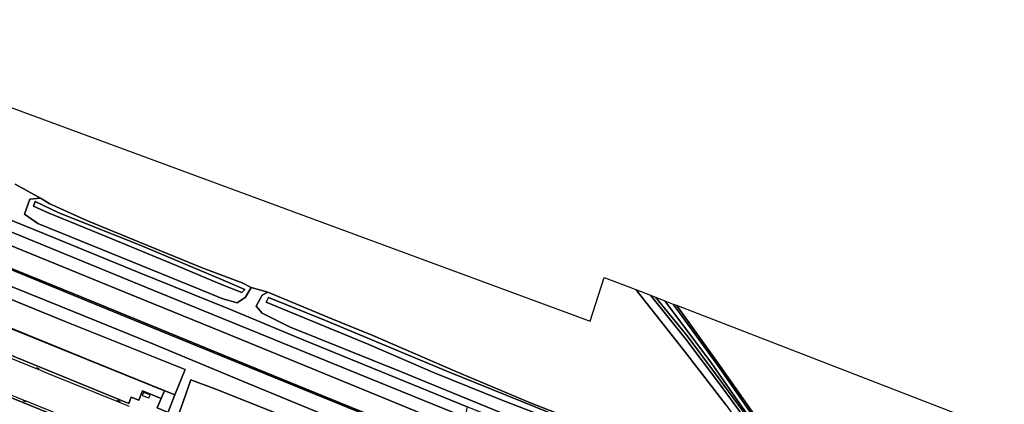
# Model space of a CAD drawing. Extents: x -26035517 to 31750492, y -9237385 to 8160032.
# Tile 202 of 256: x 17853986 to 18220269, y 4260163 to 4403192. Entities that reach past the tile are written whole.
import ezdxf

# ---------------------------------------------------------------- set-up
doc = ezdxf.new("R2010")
doc.units = 0
doc.layers.add('T-25', color=7, linetype='CONTINUOUS')

msp = doc.modelspace()

# ---------------------------------------------------------------- linework, layer by layer
at = {"layer": 'T-25', "color": 9}
for points in [[(17762230, 4403192, 6130), (18066226, 4291118, 6271), (18071390, 4307346, 6600), (18083172, 4302815, 6603), (18101298, 4279890, 6667), (18116821, 4259857, 6483)], [(18084403, 4233252, 7507), (18053362, 4245928, 7533), (18020403, 4259253, 7497), (17991293, 4271118, 7487), (17959458, 4284166, 7490), (17931811, 4295612, 7457), (17897742, 4309441, 7450), (17863182, 4323529, 7460), (17833171, 4335764, 7460), (17800623, 4349166, 7437), (17767127, 4362701, 7400), (17750677, 4369396, 7403)], [(17749750, 4365549, 7490), (17780095, 4353206, 7480), (17806357, 4342480, 7515), (17813684, 4339488, 7525), (17819853, 4336968, 7533), (17863673, 4319010, 7560), (17906042, 4301644, 7527), (17939505, 4288029, 7570), (17979861, 4271552, 7533), (18019613, 4255409, 7537), (18055514, 4240617, 7537), (18082163, 4229860, 7547)], [(17747557, 4362385, 8017), (17755963, 4357882, 8013), (17772522, 4351082, 8037), (17800062, 4339833, 8017), (17806006, 4337406, 8023), (17810615, 4335524, 8027), (17823382, 4330310, 8040), (17858501, 4315984, 8033), (17893058, 4301843, 7987), (17929053, 4287216, 7963), (17967497, 4271468, 7963), (18003505, 4256733, 7983), (18041313, 4241377, 7967), (18080898, 4225207, 7977)], [(18077435, 4217685, 8070), (18050015, 4228864, 7977), (18012644, 4244094, 7997), (17972701, 4260381, 7980), (17939585, 4273886, 8000), (17906284, 4287487, 8013), (17873918, 4300721, 8013), (17841507, 4313969, 7973), (17811758, 4326084, 7957), (17806266, 4328329, 7954), (17803193, 4329585, 7952), (17778179, 4339810, 7937), (17751712, 4350703, 7960)], [(18077624, 4218148, 8070), (18050204, 4229327, 7977), (18012833, 4244557, 7997), (17972890, 4260844, 7980), (17939774, 4274349, 8000), (17906473, 4287950, 8013), (17874107, 4301184, 8013), (17841696, 4314432, 7973), (17811947, 4326547, 7957), (17778369, 4340273, 7937), (17751902, 4351165, 7960)], [(17852263, 4342025, 6723), (17861679, 4336882, 6957)], [(17852263, 4342025, 6723), (17861679, 4336882, 6957), (17857784, 4336392, 7027), (17855737, 4330911, 7113), (17860715, 4327423, 7143), (17888565, 4316128, 7263), (17920530, 4303123, 7283), (17929561, 4299382, 7383), (17934931, 4297943, 7353), (17937949, 4300003, 7260), (17940103, 4303637, 6867), (17946277, 4301807, 6590), (17944148, 4300710, 6700), (17941940, 4296675, 7027), (17944175, 4294076, 7167), (17954305, 4288985, 7300), (17995609, 4272358, 7273), (18039785, 4254266, 7253)], [(18078401, 4247368, 6327), (18044278, 4260600, 6277), (18016022, 4272482, 6260), (17985406, 4285759, 6307), (17970130, 4291948, 6547), (17946277, 4301807, 6590), (17946277, 4301807, 6590), (17940103, 4303637, 6867), (17936771, 4305289, 6790), (17921842, 4310885, 6740), (17901267, 4319376, 6637), (17879165, 4328377, 6477), (17865206, 4334744, 6427), (17861679, 4336882, 6957), (17852263, 4342025, 6723)], [(17819853, 4336968, 7533), (17863673, 4319010, 7560), (17906042, 4301644, 7527), (17939505, 4288029, 7570), (17979861, 4271552, 7533), (18019613, 4255409, 7537), (18055514, 4240617, 7537), (18082163, 4229860, 7547), (18116199, 4215969, 7573), (18165265, 4195897, 7633), (18212098, 4176730, 7810), (18252085, 4160445, 7770)], [(17833171, 4335764, 7460), (17863182, 4323529, 7460), (17897742, 4309441, 7450), (17931811, 4295612, 7457), (17959458, 4284166, 7490), (17991293, 4271118, 7487), (18020403, 4259253, 7497), (18019613, 4255409, 7537), (17979861, 4271552, 7533), (17939505, 4288029, 7570), (17906042, 4301644, 7527), (17863673, 4319010, 7560), (17819853, 4336968, 7533)], [(17737747, 4333475, 6790), (17752771, 4322523, 6823), (17759916, 4317479, 6823), (17764031, 4314945, 6840), (17769037, 4312150, 6827), (17770539, 4311312, 6823), (17770913, 4311123, 6942), (17773217, 4309960, 7673), (17780662, 4306573, 9630), (17781243, 4306313, 9710), (17782570, 4305720, 9893), (17783599, 4308353, 9907), (17786045, 4314610, 9940), (17795797, 4310646, 9993), (17799585, 4309106, 10014), (17804384, 4307155, 10040), (17850321, 4288472, 10070), (17907889, 4265185, 10060)], [(18020403, 4259253, 7497), (17991293, 4271118, 7487), (17959458, 4284166, 7490), (17931811, 4295612, 7457), (17897742, 4309441, 7450), (17863182, 4323529, 7460), (17833171, 4335764, 7460)], [(18251709, 4155455, 8223), (18203151, 4175304, 8173), (18168639, 4189319, 8163), (18134337, 4203266, 8113), (18111778, 4212569, 8053), (18080898, 4225207, 7977), (18041313, 4241377, 7967), (18003505, 4256733, 7983), (17967497, 4271468, 7963), (17929053, 4287216, 7963), (17893058, 4301843, 7987), (17858501, 4315984, 8033), (17823382, 4330310, 8040)], [(17823382, 4330310, 8040), (17858501, 4315984, 8033), (17893058, 4301843, 7987), (17929053, 4287216, 7963), (17967497, 4271468, 7963), (18003505, 4256733, 7983), (18003505, 4256733, 7983), (18012833, 4244557, 7997), (17972890, 4260844, 7980), (17939774, 4274349, 8000), (17906473, 4287950, 8013), (17874107, 4301184, 8013), (17841696, 4314432, 7973)], [(17826485, 4313738, 7903), (17869239, 4296476, 7977), (17903477, 4282670, 8003), (17936817, 4268787, 8057), (17977838, 4251957, 7977), (18019035, 4235886, 8027), (18057073, 4221189, 8030), (18077721, 4212798, 7987), (18124888, 4194167, 8030), (18167371, 4177329, 8083), (18207591, 4161043, 8207), (18249307, 4144248, 8157)], [(18249307, 4144248, 8157), (18207591, 4161043, 8207), (18167371, 4177329, 8083), (18124888, 4194167, 8030), (18077721, 4212798, 7987), (18057073, 4221189, 8030), (18019035, 4235886, 8027), (17977838, 4251957, 7977), (17936817, 4268787, 8057), (17903477, 4282670, 8003), (17869239, 4296476, 7977), (17826485, 4313738, 7903)], [(17826485, 4313738, 7903), (17869239, 4296476, 7977), (17903477, 4282670, 8003), (17936817, 4268787, 8057), (17977838, 4251957, 7977), (18019035, 4235886, 8027), (18057073, 4221189, 8030), (18077721, 4212798, 7987), (18124888, 4194167, 8030), (18167371, 4177329, 8083), (18207591, 4161043, 8207), (18249307, 4144248, 8157)], [(17841507, 4313969, 7973), (17873918, 4300721, 8013), (17906284, 4287487, 8013), (17939585, 4273886, 8000), (17972701, 4260381, 7980), (18012644, 4244094, 7997), (18050015, 4228864, 7977), (18077435, 4217685, 8070), (18099022, 4208867, 8080), (18131699, 4195523, 8107), (18169079, 4180313, 8180), (18205136, 4165563, 8200), (18241707, 4150655, 8220)], [(18241707, 4150655, 8220), (18205136, 4165563, 8200), (18169079, 4180313, 8180), (18131699, 4195523, 8107), (18099022, 4208867, 8080), (18077435, 4217685, 8070), (18050015, 4228864, 7977), (18012644, 4244094, 7997), (17972701, 4260381, 7980), (17939585, 4273886, 8000), (17906284, 4287487, 8013), (17873918, 4300721, 8013), (17841507, 4313969, 7973)], [(17841696, 4314432, 7973), (17874107, 4301184, 8013), (17906473, 4287950, 8013), (17939774, 4274349, 8000), (17972890, 4260844, 7980), (18012833, 4244557, 7997), (18050204, 4229327, 7977), (18077624, 4218148, 8070), (18099211, 4209330, 8080), (18131888, 4195986, 8107), (18169268, 4180776, 8180), (18205325, 4166026, 8200), (18241896, 4151118, 8220)], [(17906668, 4262366, 10064), (17899675, 4265218, 10123), (17898315, 4261716, 10083), (17895488, 4262835, 10117), (17894572, 4260520, 10120), (17869813, 4270602, 10083), (17830258, 4286682, 10067), (17797200, 4300113, 10067), (17798239, 4302723, 10037), (17794797, 4304143, 10007), (17794685, 4303815, 10007), (17792614, 4304633, 10007), (17794013, 4308184, 9980), (17787114, 4311031, 9990), (17785652, 4307514, 10003), (17783599, 4308353, 9907)], [(17909377, 4257599, 10087), (17911746, 4263624, 10105), (17915489, 4273143, 10133), (17870942, 4290947, 10103), (17830082, 4307592, 10103)], [(17909377, 4257599, 10087), (17911746, 4263624, 10105), (17915489, 4273143, 10133), (17870942, 4290947, 10103), (17830082, 4307592, 10103)], [(17940103, 4303637, 6867), (17946277, 4301807, 6590)], [(18083172, 4302815, 6603), (18101298, 4279890, 6667), (18116821, 4259857, 6483), (18129120, 4242664, 6567), (18139198, 4228166, 6343), (18141469, 4223843, 6350), (18142005, 4222457, 6436), (18143148, 4219501, 6620), (18143500, 4216665, 6783), (18142639, 4214456, 6993), (18141660, 4212395, 7433)], [(18116821, 4259857, 6483), (18101298, 4279890, 6667), (18083172, 4302815, 6603), (18088700, 4300690, 6603), (18088700, 4300690, 6603), (18101840, 4284329, 6603), (18114315, 4267770, 6527), (18124549, 4253946, 6513)], [(18146573, 4210265, 7433), (18146353, 4213203, 7133), (18146095, 4217580, 6857), (18145289, 4221378, 6473), (18143818, 4225062, 6326), (18143558, 4225714, 6300), (18140639, 4231464, 6227), (18133874, 4241001, 6410), (18128325, 4248704, 6471), (18124549, 4253946, 6513), (18114315, 4267770, 6527), (18101840, 4284329, 6603), (18088700, 4300690, 6603)], [(17833044, 4295617, 10107), (17878935, 4276983, 10170), (17911746, 4263624, 10105), (17911746, 4263624, 10105), (17909377, 4257599, 10087), (17908212, 4254626, 10119), (17908029, 4254694, 10180), (17908091, 4255323, 10070), (17908946, 4257295, 10070), (17905157, 4258876, 10070), (17906668, 4262366, 10064), (17907889, 4265185, 10060), (17850321, 4288472, 10070)], [(17830258, 4286682, 10067), (17869813, 4270602, 10083), (17894572, 4260520, 10120), (17895488, 4262835, 10117), (17898315, 4261716, 10083), (17899675, 4265218, 10123), (17906668, 4262366, 10064), (17905157, 4258876, 10070)], [(17894779, 4259333, 10089), (17891117, 4260818, 10084), (17890273, 4261160, 10083), (17864734, 4271511, 10050), (17860970, 4273045, 10044), (17860187, 4273363, 10043), (17830934, 4285281, 9997)], [(17894779, 4259333, 10089), (17891117, 4260818, 10084), (17891272, 4261195, 10143), (17890429, 4261539, 10143), (17890273, 4261160, 10083), (17864734, 4271511, 10050), (17860970, 4273045, 10044), (17861123, 4273401, 10067), (17860347, 4273736, 10067), (17860187, 4273363, 10043), (17830934, 4285281, 9997)], [(17860187, 4273363, 10043), (17860347, 4273736, 10067), (17861123, 4273401, 10067), (17860970, 4273045, 10044)], [(17949353, 4256873, 11260), (17926998, 4265849, 11260), (17917604, 4269306, 11167), (17914743, 4261034, 11093), (17911996, 4253147, 11047)], [(17949353, 4256873, 11260), (17926998, 4265849, 11260), (17917604, 4269306, 11167), (17914743, 4261034, 11093), (17911996, 4253147, 11047)], [(17844746, 4265074, 10057), (17889046, 4247103, 10093), (17888072, 4244806, 10067), (17890962, 4243665, 10067), (17889502, 4240190, 10043), (17896476, 4237361, 10047), (17897845, 4240842, 10060), (17901619, 4239256, 10057), (17899311, 4233564, 10047), (17898720, 4233806, 10047), (17885678, 4239138, 10052), (17874680, 4243635, 10056), (17860595, 4249393, 10060), (17837285, 4258837, 10065)], [(17901619, 4239256, 10057), (17897845, 4240842, 10060), (17896476, 4237361, 10047), (17889502, 4240190, 10043), (17890962, 4243665, 10067), (17888072, 4244806, 10067), (17889046, 4247103, 10093), (17844746, 4265074, 10057)], [(17889046, 4247103, 10093), (17844746, 4265074, 10057)], [(17850040, 4263970, 10047), (17855485, 4261755, 10048), (17856231, 4261452, 10048), (17885611, 4249501, 10052)], [(17850040, 4263970, 10047), (17855485, 4261755, 10048), (17855368, 4261477, 10110), (17856112, 4261165, 10110), (17856231, 4261452, 10048), (17885611, 4249501, 10052)], [(17899994, 4264607, 10143), (17899552, 4263489, 10160)], [(17907889, 4265185, 10060), (17906668, 4262366, 10064), (17905157, 4258876, 10070), (17908946, 4257295, 10070), (17908091, 4255323, 10070), (17908029, 4254694, 10180), (17908212, 4254626, 10119), (17909889, 4254006, 10623), (17911996, 4253147, 11047), (17917524, 4250985, 11060), (17926078, 4248474, 11007), (17933496, 4246807, 11030), (17940458, 4245585, 11060), (17955336, 4243445, 11103), (17969802, 4241382, 11070), (17984369, 4239348, 11037), (17992384, 4238285, 10903), (17995834, 4237780, 10067), (18007470, 4233276, 10033), (18033838, 4222842, 10013), (18057887, 4213401, 10040), (18073130, 4207399, 10037)], [(17856231, 4261452, 10048), (17856112, 4261165, 10110), (17855368, 4261477, 10110), (17855485, 4261755, 10048)], [(17890273, 4261160, 10083), (17890429, 4261539, 10143), (17891272, 4261195, 10143), (17891117, 4260818, 10084)]]:
    msp.add_polyline3d(points, dxfattribs=at)
for points in [[(17940103, 4303637, 6867), (17937949, 4300003, 7260), (17934931, 4297943, 7353), (17929561, 4299382, 7383), (17920530, 4303123, 7283), (17888565, 4316128, 7263), (17860715, 4327423, 7143), (17855737, 4330911, 7113), (17857784, 4336392, 7027), (17861679, 4336882, 6957), (17865206, 4334744, 6427), (17879165, 4328377, 6477), (17901267, 4319376, 6637), (17921842, 4310885, 6740), (17936771, 4305289, 6790), (17940103, 4303637, 6867)], [(17940103, 4303637, 6867), (17937949, 4300003, 7260), (17934931, 4297943, 7353), (17929561, 4299382, 7383), (17920530, 4303123, 7283), (17888565, 4316128, 7263), (17860715, 4327423, 7143), (17855737, 4330911, 7113), (17857784, 4336392, 7027), (17861679, 4336882, 6957), (17865206, 4334744, 6427), (17879165, 4328377, 6477), (17901267, 4319376, 6637), (17921842, 4310885, 6740), (17936771, 4305289, 6790), (17940103, 4303637, 6867)], [(17936587, 4301758, 5720), (17928408, 4304944, 5763), (17912555, 4311617, 5730), (17886134, 4322544, 5667), (17864270, 4331471, 5673), (17859095, 4333865, 5690), (17859778, 4335585, 5690), (17868518, 4331365, 5690), (17898770, 4319289, 5697), (17928824, 4306675, 5683), (17937758, 4302895, 5693), (17936587, 4301758, 5720)], [(17912555, 4311617, 5730), (17928408, 4304944, 5763), (17936587, 4301758, 5720), (17937758, 4302895, 5693), (17928824, 4306675, 5683), (17898770, 4319289, 5697), (17868518, 4331365, 5690), (17859778, 4335585, 5690), (17859095, 4333865, 5690), (17864270, 4331471, 5673), (17886134, 4322544, 5667), (17912555, 4311617, 5730)], [(17912555, 4311617, 5730), (17928408, 4304944, 5763), (17936587, 4301758, 5720), (17937758, 4302895, 5693), (17928824, 4306675, 5683), (17898770, 4319289, 5697), (17868518, 4331365, 5690), (17859778, 4335585, 5690), (17859095, 4333865, 5690), (17864270, 4331471, 5673), (17886134, 4322544, 5667), (17912555, 4311617, 5730)], [(17783599, 4308353, 9907), (17786045, 4314610, 9940), (17795797, 4310646, 9993), (17799585, 4309106, 10014), (17804384, 4307155, 10040), (17850321, 4288472, 10070), (17907889, 4265185, 10060), (17906668, 4262366, 10064), (17899675, 4265218, 10123), (17898315, 4261716, 10083), (17895488, 4262835, 10117), (17894572, 4260520, 10120), (17869813, 4270602, 10083), (17830258, 4286682, 10067), (17797200, 4300113, 10067), (17798239, 4302723, 10037), (17794797, 4304143, 10007), (17794685, 4303815, 10007), (17792614, 4304633, 10007), (17794013, 4308184, 9980), (17787114, 4311031, 9990), (17785652, 4307514, 10003), (17783599, 4308353, 9907)], [(17811313, 4304465, 10048), (17815455, 4313857, 9996), (17830082, 4307592, 10103), (17870942, 4290947, 10103), (17915489, 4273143, 10133), (17911746, 4263624, 10105), (17878935, 4276983, 10170), (17833044, 4295617, 10107), (17811313, 4304465, 10048)], [(17946277, 4301807, 6590), (17970130, 4291948, 6547), (17985406, 4285759, 6307), (18016022, 4272482, 6260), (18044278, 4260600, 6277), (18078401, 4247368, 6327), (18106724, 4235788, 6497), (18118884, 4230674, 6400), (18138404, 4223325, 6397), (18141313, 4222115, 6537), (18142318, 4219694, 6730), (18142678, 4217138, 6883), (18141446, 4214753, 7080), (18138668, 4214147, 7250), (18128006, 4218110, 7260), (18086296, 4235275, 7420), (18039785, 4254266, 7253), (17995609, 4272358, 7273), (17954305, 4288985, 7300), (17944175, 4294076, 7167), (17941940, 4296675, 7027), (17944148, 4300710, 6700), (17946277, 4301807, 6590)], [(17946277, 4301807, 6590), (17970130, 4291948, 6547), (17985406, 4285759, 6307), (18016022, 4272482, 6260), (18044278, 4260600, 6277), (18078401, 4247368, 6327), (18106724, 4235788, 6497), (18118884, 4230674, 6400), (18138404, 4223325, 6397), (18141313, 4222115, 6537), (18142318, 4219694, 6730), (18142678, 4217138, 6883), (18141446, 4214753, 7080), (18138668, 4214147, 7250), (18128006, 4218110, 7260), (18086296, 4235275, 7420), (18039785, 4254266, 7253), (17995609, 4272358, 7273), (17954305, 4288985, 7300), (17944175, 4294076, 7167), (17941940, 4296675, 7027), (17944148, 4300710, 6700), (17946277, 4301807, 6590)], [(18090521, 4299986, 6713), (18102236, 4285618, 6620), (18112813, 4271487, 6423), (18129061, 4249369, 6383), (18128325, 4248704, 6471), (18124549, 4253946, 6513), (18114315, 4267770, 6527), (18101840, 4284329, 6603), (18088700, 4300690, 6603), (18090521, 4299986, 6713)], [(17946482, 4299907, 5733), (17945666, 4298088, 5733), (17983874, 4282433, 5733), (18007959, 4271931, 5757), (18033074, 4261839, 5773), (18062935, 4250316, 5790), (18090172, 4239199, 5820), (18113076, 4229577, 5613), (18130617, 4222607, 5583), (18139787, 4218855, 5480), (18141036, 4219542, 5543), (18140466, 4221189, 5543), (18117932, 4230175, 5543), (18088619, 4242105, 5653), (18051827, 4256772, 5680), (18012848, 4272489, 5720), (17967741, 4291287, 5710), (17946482, 4299907, 5733)], [(17946482, 4299907, 5733), (17967741, 4291287, 5710), (18012848, 4272489, 5720), (18051827, 4256772, 5680), (18088619, 4242105, 5653), (18117932, 4230175, 5543), (18140466, 4221189, 5543), (18141036, 4219542, 5543), (18139787, 4218855, 5480), (18130617, 4222607, 5583), (18113076, 4229577, 5613), (18090172, 4239199, 5820), (18062935, 4250316, 5790), (18033074, 4261839, 5773), (18007959, 4271931, 5757), (17983874, 4282433, 5733), (17945666, 4298088, 5733), (17946482, 4299907, 5733)], [(17946482, 4299907, 5733), (17945666, 4298088, 5733), (17983874, 4282433, 5733), (18007959, 4271931, 5757), (18033074, 4261839, 5773), (18062935, 4250316, 5790), (18090172, 4239199, 5820), (18113076, 4229577, 5613), (18130617, 4222607, 5583), (18139787, 4218855, 5480), (18141036, 4219542, 5543), (18140466, 4221189, 5543), (18117932, 4230175, 5543), (18088619, 4242105, 5653), (18051827, 4256772, 5680), (18012848, 4272489, 5720), (17967741, 4291287, 5710), (17946482, 4299907, 5733)], [(18098266, 4296991, 6163), (18114338, 4274695, 6217), (18123157, 4262135, 6337), (18129609, 4253053, 6387), (18131114, 4250336, 6377), (18129061, 4249369, 6383), (18112813, 4271487, 6423), (18102236, 4285618, 6620), (18090521, 4299986, 6713), (18094000, 4298641, 5740), (18111351, 4275430, 5887), (18122799, 4259156, 5860), (18129036, 4250472, 5900), (18129999, 4251257, 5943), (18125826, 4257083, 5943), (18113492, 4274971, 5913), (18097130, 4297431, 5973), (18098266, 4296991, 6163)], [(18098266, 4296991, 6163), (18114338, 4274695, 6217), (18123157, 4262135, 6337), (18129609, 4253053, 6387), (18131114, 4250336, 6377), (18129061, 4249369, 6383), (18112813, 4271487, 6423), (18102236, 4285618, 6620), (18090521, 4299986, 6713), (18094000, 4298641, 5740), (18111351, 4275430, 5887), (18122799, 4259156, 5860), (18129036, 4250472, 5900), (18129999, 4251257, 5943), (18125826, 4257083, 5943), (18113492, 4274971, 5913), (18097130, 4297431, 5973), (18098266, 4296991, 6163)], [(18097130, 4297431, 5973), (18113492, 4274971, 5913), (18125826, 4257083, 5943), (18129999, 4251257, 5943), (18129036, 4250472, 5900), (18122799, 4259156, 5860), (18111351, 4275430, 5887), (18094000, 4298641, 5740), (18097130, 4297431, 5973)], [(18098266, 4296991, 6163), (18285977, 4224410, 6427), (18272624, 4202618, 6377), (18256141, 4174655, 6277), (18254551, 4174921, 6293), (18243953, 4179182, 6340), (18213472, 4192380, 6320), (18181559, 4205317, 6383), (18158680, 4214815, 6337), (18150992, 4217760, 6323), (18148799, 4220392, 6283), (18145396, 4224089, 6367), (18143818, 4225062, 6326), (18143558, 4225714, 6300), (18140639, 4231464, 6227), (18133874, 4241001, 6410), (18128325, 4248704, 6471), (18129061, 4249369, 6383), (18131114, 4250336, 6377), (18129609, 4253053, 6387), (18123157, 4262135, 6337), (18114338, 4274695, 6217), (18098266, 4296991, 6163)], [(17911996, 4253147, 11047), (17914743, 4261034, 11093), (17917604, 4269306, 11167), (17926998, 4265849, 11260), (17949353, 4256873, 11260), (17975434, 4245998, 11160), (17992582, 4240260, 11037), (17992384, 4238285, 10903), (17984369, 4239348, 11037), (17969802, 4241382, 11070), (17955336, 4243445, 11103), (17940458, 4245585, 11060), (17933496, 4246807, 11030), (17926078, 4248474, 11007), (17917524, 4250985, 11060), (17911996, 4253147, 11047)], [(17899994, 4264607, 10143), (17899552, 4263489, 10160), (17902031, 4262510, 10130), (17902472, 4263628, 10130), (17899994, 4264607, 10143)]]:
    msp.add_polyline3d(points, close=True, dxfattribs=at)

doc.saveas('drawing.dxf')
